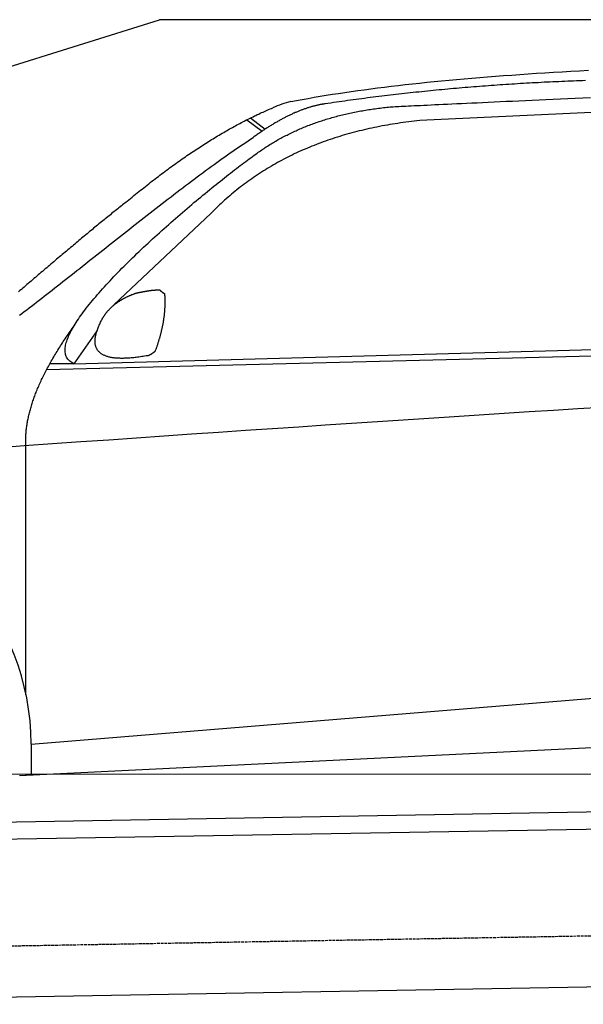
# Model space of a CAD drawing. Extents: x 1067 to 6773, y 5791 to 11816.
# Tile 40 of 56: x 2434 to 3398, y 10132 to 11816. Entities that reach past the tile are written whole.
import ezdxf

# ---------------------------------------------------------------- set-up
doc = ezdxf.new("R2010")
doc.units = 0
doc.linetypes.add('GEN3', pattern=[6.25, 5, -1.25])
doc.layers.get('0').update_dxf_attribs({"linetype": 'CONTINUOUS'})
doc.layers.add('3', color=6, linetype='GEN3')
doc.layers.add('CAR', color=10, linetype='CONTINUOUS')

msp = doc.modelspace()

# ---------------------------------------------------------------- linework, layer by layer
for p, q in [((1072.8, 11315.9), (2672.8, 11815.9)), ((5822.8, 11815.9), (2672.8, 11815.9)), ((1732.8, 10432.1), (4386.1, 10478.4)), ((4381.6, 10448.3), (1732.8, 10402.1)), ((4146.4, 10174.2), (1732.8, 10132))]:
    msp.add_line(p, q)
at = {"layer": '3'}
msp.add_line((1175.3, 10210.3), (6230.5, 10298.5), dxfattribs=at)
at = {"layer": 'CAR'}
for p, q in [((3711.5, 11671), (3118.2, 11643.3)), ((2822.7, 11644.9), (2848.8, 11625.4)), ((2828.5, 11647.8), (2853.9, 11628.8)), ((2761.4, 11485.1), (2594.7, 11328.2)), ((2526.6, 11227.5), (5177.6, 11299.5)), ((2479.9, 11217.4), (5122.3, 11284.5)), ((2566.2, 11284.3), (2526.6, 11227.5)), ((2526.6, 11227.5), (2485.4, 11227.5)), ((2444.5, 10661.5), (2444.3, 11087.1)), ((2453.3, 10577.1), (4319.9, 10728.9)), ((2433.7, 10523.6), (4358.1, 10617)), ((2453.3, 10577.1), (2453.5, 10524.5)), ((2375.5, 10525.5), (4424.8, 10526.6)), ((2444.6, 10524.1), (2444.6, 10525.5))]:
    msp.add_line(p, q, dxfattribs=at)
for points in [[(2897.7, 11676, 0), (2907.5, 11677.8, 0), (2917.4, 11679.6, 0), (2927.4, 11681.4, 0), (2937.5, 11683.2, 0), (2947.8, 11684.9, 0), (2958.2, 11686.6, 0), (2968.8, 11688.3, 0), (2979.5, 11689.9, 0), (2990.3, 11691.5, 0), (3001.2, 11693.1, 0), (3012.3, 11694.7, 0), (3023.5, 11696.2, 0), (3034.9, 11697.7, 0), (3046.3, 11699.2, 0), (3057.9, 11700.7, 0), (3069.7, 11702.1, 0), (3081.6, 11703.5, 0), (3093.6, 11704.9, 0), (3105.7, 11706.2, 0), (3118, 11707.5, 0), (3130.4, 11708.8, 0), (3142.9, 11710.1, 0), (3155.6, 11711.3, 0), (3168.4, 11712.5, 0), (3181.3, 11713.7, 0), (3194.4, 11714.9, 0), (3207.6, 11716, 0), (3221, 11717.2, 0), (3234.4, 11718.2, 0), (3248.1, 11719.3, 0), (3261.8, 11720.3, 0), (3275.7, 11721.3, 0), (3289.7, 11722.3, 0), (3303.9, 11723.3, 0), (3318.2, 11724.2, 0), (3332.6, 11725.2, 0), (3347.2, 11726, 0), (3361.9, 11726.9, 0), (3376.8, 11727.7, 0), (3391.7, 11728.6, 0), (3406.9, 11729.4, 0)], [(3402.1, 11711.7, 0), (3397, 11711.5, 0), (3391.9, 11711.4, 0), (3386.8, 11711.2, 0), (3381.7, 11711, 0), (3376.7, 11710.8, 0), (3371.6, 11710.6, 0), (3366.5, 11710.4, 0), (3361.4, 11710.2, 0), (3356.4, 11709.9, 0), (3351.3, 11709.7, 0), (3346.2, 11709.5, 0), (3341.2, 11709.2, 0), (3336.1, 11709, 0), (3331.1, 11708.8, 0), (3326, 11708.5, 0), (3321, 11708.2, 0), (3315.9, 11708, 0), (3310.9, 11707.7, 0), (3305.9, 11707.4, 0), (3300.8, 11707.1, 0), (3295.8, 11706.8, 0), (3290.8, 11706.5, 0), (3285.8, 11706.2, 0), (3280.7, 11705.9, 0), (3275.7, 11705.6, 0), (3270.7, 11705.3, 0), (3265.7, 11704.9, 0), (3260.7, 11704.6, 0), (3255.7, 11704.3, 0), (3250.7, 11703.9, 0), (3245.7, 11703.6, 0), (3240.7, 11703.2, 0), (3235.7, 11702.8, 0), (3230.7, 11702.5, 0), (3225.7, 11702.1, 0), (3220.7, 11701.7, 0), (3215.7, 11701.3, 0), (3210.8, 11700.9, 0), (3205.8, 11700.5, 0), (3200.8, 11700.1, 0), (3195.8, 11699.7, 0), (3190.9, 11699.3, 0), (3185.9, 11698.8, 0), (3181, 11698.4, 0), (3176, 11698, 0), (3171.1, 11697.5, 0), (3166.1, 11697.1, 0), (3161.2, 11696.6, 0), (3156.2, 11696.2, 0), (3151.3, 11695.7, 0), (3146.3, 11695.2, 0), (3141.4, 11694.7, 0), (3136.5, 11694.3, 0), (3131.6, 11693.8, 0), (3126.6, 11693.3, 0), (3121.7, 11692.8, 0), (3116.8, 11692.2, 0), (3111.9, 11691.7, 0), (3107, 11691.2, 0), (3102.1, 11690.7, 0), (3097.2, 11690.1, 0), (3092.3, 11689.6, 0), (3087.4, 11689, 0), (3082.5, 11688.5, 0), (3077.6, 11687.9, 0), (3072.7, 11687.4, 0), (3067.8, 11686.8, 0), (3062.9, 11686.2, 0), (3058, 11685.6, 0), (3053.2, 11685, 0), (3048.3, 11684.4, 0), (3043.4, 11683.8, 0), (3038.6, 11683.2, 0), (3033.7, 11682.6, 0), (3028.8, 11682, 0), (3024, 11681.4, 0), (3019.1, 11680.7, 0), (3014.3, 11680.1, 0), (3009.4, 11679.5, 0), (3004.6, 11678.8, 0), (2999.7, 11678.2, 0), (2994.9, 11677.5, 0), (2990.1, 11676.8, 0), (2985.2, 11676.1, 0), (2980.4, 11675.5, 0), (2975.6, 11674.8, 0), (2970.8, 11674.1, 0), (2965.9, 11673.4, 0), (2961.1, 11672.7, 0), (2956.3, 11672, 0)], [(2956.3, 11672, 0), (2955.1, 11671.8, 0), (2954, 11671.6, 0), (2952.8, 11671.4, 0), (2951.6, 11671.2, 0), (2950.5, 11671, 0), (2949.3, 11670.8, 0), (2948.1, 11670.6, 0), (2946.9, 11670.4, 0), (2945.7, 11670.1, 0), (2944.6, 11669.9, 0), (2943.4, 11669.6, 0), (2942.2, 11669.3, 0), (2941, 11669.1, 0), (2939.8, 11668.8, 0), (2938.6, 11668.5, 0), (2937.4, 11668.2, 0), (2936.2, 11667.8, 0), (2934.9, 11667.5, 0), (2933.7, 11667.2, 0), (2932.5, 11666.8, 0), (2931.3, 11666.5, 0), (2930.1, 11666.1, 0), (2928.8, 11665.8, 0), (2927.6, 11665.4, 0), (2926.4, 11665, 0), (2925.2, 11664.6, 0), (2923.9, 11664.2, 0), (2922.7, 11663.7, 0), (2921.4, 11663.3, 0), (2920.2, 11662.9, 0), (2918.9, 11662.4, 0), (2917.7, 11662, 0), (2916.4, 11661.5, 0), (2915.2, 11661, 0), (2913.9, 11660.5, 0), (2912.7, 11660.1, 0), (2911.4, 11659.5, 0), (2910.1, 11659, 0), (2908.9, 11658.5, 0), (2907.6, 11658, 0), (2906.3, 11657.4, 0), (2905, 11656.9, 0), (2903.7, 11656.3, 0), (2902.5, 11655.8, 0), (2901.2, 11655.2, 0), (2899.9, 11654.6, 0), (2898.6, 11654, 0), (2897.3, 11653.4, 0), (2896, 11652.8, 0), (2894.7, 11652.2, 0), (2893.4, 11651.5, 0), (2892.1, 11650.9, 0), (2890.8, 11650.2, 0), (2889.4, 11649.6, 0), (2888.1, 11648.9, 0), (2886.8, 11648.2, 0), (2885.5, 11647.5, 0), (2884.2, 11646.8, 0), (2882.8, 11646.1, 0), (2881.5, 11645.4, 0), (2880.2, 11644.7, 0), (2878.8, 11643.9, 0), (2877.5, 11643.2, 0), (2876.2, 11642.4, 0), (2874.8, 11641.7, 0), (2873.5, 11640.9, 0), (2872.1, 11640.1, 0), (2870.8, 11639.3, 0), (2869.4, 11638.5, 0), (2868.1, 11637.7, 0), (2866.7, 11636.9, 0), (2865.3, 11636, 0), (2864, 11635.2, 0), (2862.6, 11634.4, 0), (2861.2, 11633.5, 0), (2859.8, 11632.6, 0), (2858.5, 11631.8, 0), (2857.1, 11630.9, 0), (2855.7, 11630, 0), (2854.3, 11629.1, 0), (2852.9, 11628.2, 0), (2851.5, 11627.2, 0), (2850.1, 11626.3, 0), (2848.7, 11625.4, 0), (2847.3, 11624.4, 0), (2845.9, 11623.4, 0), (2844.5, 11622.5, 0), (2843.1, 11621.5, 0), (2841.7, 11620.5, 0), (2840.3, 11619.5, 0), (2838.8, 11618.5, 0), (2837.4, 11617.5, 0), (2836, 11616.5, 0), (2834.6, 11615.4, 0), (2833.2, 11614.4, 0)], [(3067.6, 11666.7, 0), (3070.2, 11666.9, 0), (3073, 11667, 0), (3076, 11667.2, 0), (3079.3, 11667.4, 0), (3082.8, 11667.6, 0), (3086.5, 11667.8, 0), (3090.4, 11668, 0), (3094.6, 11668.2, 0), (3099.1, 11668.4, 0), (3103.8, 11668.6, 0), (3108.8, 11668.9, 0), (3114, 11669.1, 0), (3119.5, 11669.4, 0), (3125.3, 11669.7, 0), (3131.3, 11670, 0), (3137.7, 11670.3, 0), (3144.3, 11670.6, 0), (3151.2, 11670.9, 0), (3158.3, 11671.3, 0), (3165.8, 11671.6, 0), (3173.5, 11672, 0), (3181.5, 11672.4, 0), (3189.8, 11672.8, 0), (3198.4, 11673.2, 0), (3207.3, 11673.6, 0), (3216.4, 11674, 0), (3225.8, 11674.5, 0), (3235.5, 11674.9, 0), (3245.4, 11675.4, 0), (3255.7, 11675.9, 0), (3266.2, 11676.3, 0), (3276.9, 11676.8, 0), (3287.9, 11677.3, 0), (3299.1, 11677.9, 0), (3310.6, 11678.4, 0), (3322.4, 11678.9, 0), (3334.3, 11679.5, 0), (3346.5, 11680, 0), (3358.9, 11680.6, 0), (3371.6, 11681.2, 0), (3384.4, 11681.7, 0), (3397.4, 11682.3, 0), (3410.6, 11682.9, 0)], [(2617.9, 11505.6, 0), (2620.7, 11508, 0), (2623.6, 11510.3, 0), (2626.4, 11512.6, 0), (2629.2, 11515, 0), (2632, 11517.3, 0), (2634.9, 11519.6, 0), (2637.7, 11521.8, 0), (2640.5, 11524.1, 0), (2643.3, 11526.3, 0), (2646.1, 11528.6, 0), (2648.9, 11530.8, 0), (2651.7, 11533, 0), (2654.5, 11535.2, 0), (2657.2, 11537.4, 0), (2660, 11539.5, 0), (2662.8, 11541.7, 0), (2665.6, 11543.8, 0), (2668.3, 11545.9, 0), (2671.1, 11548, 0), (2673.8, 11550.1, 0), (2676.6, 11552.2, 0), (2679.3, 11554.2, 0), (2682.1, 11556.3, 0), (2684.8, 11558.3, 0), (2687.6, 11560.3, 0), (2690.3, 11562.3, 0), (2693, 11564.3, 0), (2695.7, 11566.3, 0), (2698.4, 11568.2, 0), (2701.1, 11570.2, 0), (2703.8, 11572.1, 0), (2706.5, 11574, 0), (2709.2, 11575.9, 0), (2711.9, 11577.8, 0), (2714.6, 11579.7, 0), (2717.3, 11581.5, 0), (2720, 11583.4, 0), (2722.6, 11585.2, 0), (2725.3, 11587, 0), (2728, 11588.8, 0), (2730.6, 11590.6, 0), (2733.3, 11592.3, 0), (2735.9, 11594.1, 0), (2738.6, 11595.8, 0), (2741.2, 11597.6, 0), (2743.8, 11599.3, 0), (2746.4, 11601, 0), (2749.1, 11602.6, 0), (2751.7, 11604.3, 0), (2754.3, 11606, 0), (2756.9, 11607.6, 0), (2759.5, 11609.2, 0), (2762.1, 11610.8, 0), (2764.7, 11612.4, 0), (2767.3, 11614, 0), (2769.9, 11615.6, 0), (2772.5, 11617.1, 0), (2775.1, 11618.7, 0), (2777.6, 11620.2, 0), (2780.2, 11621.7, 0), (2782.8, 11623.2, 0), (2785.3, 11624.7, 0), (2787.9, 11626.1, 0), (2790.4, 11627.6, 0), (2792.9, 11629, 0), (2795.5, 11630.4, 0), (2798, 11631.8, 0), (2800.6, 11633.2, 0), (2803.1, 11634.6, 0), (2805.6, 11636, 0), (2808.1, 11637.3, 0), (2810.6, 11638.6, 0), (2813.1, 11640, 0), (2815.6, 11641.3, 0), (2818.1, 11642.5, 0), (2820.6, 11643.8, 0), (2823.1, 11645.1, 0), (2825.6, 11646.3, 0), (2828.1, 11647.6, 0), (2830.5, 11648.8, 0), (2833, 11650, 0), (2835.5, 11651.2, 0), (2837.9, 11652.3, 0), (2840.4, 11653.5, 0), (2842.8, 11654.6, 0), (2845.3, 11655.8, 0), (2847.7, 11656.9, 0), (2850.2, 11658, 0), (2852.6, 11659.1, 0), (2855, 11660.1, 0), (2857.4, 11661.2, 0), (2859.8, 11662.2, 0), (2862.2, 11663.3, 0), (2864.7, 11664.3, 0), (2867.1, 11665.3, 0)], [(2840.2, 11587.8, 0), (2842.1, 11589.2, 0), (2844.1, 11590.6, 0), (2846, 11591.9, 0), (2847.9, 11593.2, 0), (2849.9, 11594.6, 0), (2851.9, 11595.9, 0), (2853.8, 11597.2, 0), (2855.8, 11598.5, 0), (2857.8, 11599.8, 0), (2859.8, 11601, 0), (2861.8, 11602.3, 0), (2863.9, 11603.5, 0), (2865.9, 11604.8, 0), (2868, 11606, 0), (2870, 11607.2, 0), (2872.1, 11608.4, 0), (2874.2, 11609.6, 0), (2876.2, 11610.8, 0), (2878.3, 11612, 0), (2880.5, 11613.1, 0), (2882.6, 11614.3, 0), (2884.7, 11615.4, 0), (2886.8, 11616.5, 0), (2889, 11617.6, 0), (2891.2, 11618.7, 0), (2893.3, 11619.8, 0), (2895.5, 11620.9, 0), (2897.7, 11621.9, 0), (2899.9, 11623, 0), (2902.1, 11624, 0), (2904.3, 11625.1, 0), (2906.6, 11626.1, 0), (2908.8, 11627.1, 0), (2911.1, 11628.1, 0), (2913.3, 11629.1, 0), (2915.6, 11630, 0), (2917.9, 11631, 0), (2920.2, 11631.9, 0), (2922.4, 11632.9, 0), (2924.8, 11633.8, 0), (2927.1, 11634.7, 0), (2929.4, 11635.6, 0), (2931.8, 11636.5, 0), (2934.1, 11637.4, 0), (2936.5, 11638.2, 0), (2938.8, 11639.1, 0), (2941.2, 11639.9, 0), (2943.6, 11640.8, 0), (2946, 11641.6, 0), (2948.4, 11642.4, 0), (2950.9, 11643.2, 0), (2953.3, 11644, 0), (2955.8, 11644.7, 0), (2958.2, 11645.5, 0), (2960.7, 11646.2, 0), (2963.1, 11647, 0), (2965.6, 11647.7, 0), (2968.1, 11648.4, 0), (2970.6, 11649.1, 0), (2973.1, 11649.8, 0), (2975.7, 11650.5, 0), (2978.2, 11651.2, 0), (2980.8, 11651.8, 0), (2983.3, 11652.5, 0), (2985.9, 11653.1, 0), (2988.4, 11653.7, 0), (2991, 11654.3, 0), (2993.6, 11654.9, 0), (2996.2, 11655.5, 0), (2998.8, 11656.1, 0), (3001.5, 11656.7, 0), (3004.1, 11657.2, 0), (3006.8, 11657.8, 0), (3009.4, 11658.3, 0), (3012.1, 11658.8, 0), (3014.8, 11659.3, 0), (3017.4, 11659.8, 0), (3020.2, 11660.3, 0), (3022.9, 11660.8, 0), (3025.6, 11661.2, 0), (3028.3, 11661.7, 0), (3031.1, 11662.1, 0), (3033.8, 11662.5, 0), (3036.6, 11663, 0), (3039.3, 11663.4, 0), (3042.1, 11663.7, 0), (3044.9, 11664.1, 0), (3047.7, 11664.5, 0), (3050.5, 11664.8, 0), (3053.3, 11665.2, 0), (3056.2, 11665.5, 0), (3059, 11665.8, 0), (3061.8, 11666.2, 0), (3064.7, 11666.5, 0), (3067.6, 11666.7, 0)], [(3118.2, 11643.3, 0), (3113.4, 11642.8, 0), (3108.8, 11642.3, 0), (3104.1, 11641.7, 0), (3099.4, 11641.1, 0), (3094.8, 11640.5, 0), (3090.2, 11639.9, 0), (3085.6, 11639.3, 0), (3081, 11638.6, 0), (3076.4, 11637.9, 0), (3071.9, 11637.2, 0), (3067.4, 11636.4, 0), (3062.9, 11635.7, 0), (3058.4, 11634.9, 0), (3054, 11634.1, 0), (3049.6, 11633.2, 0), (3045.1, 11632.3, 0), (3040.8, 11631.4, 0), (3036.4, 11630.5, 0), (3032, 11629.6, 0), (3027.7, 11628.6, 0), (3023.4, 11627.6, 0), (3019.1, 11626.6, 0), (3014.8, 11625.6, 0), (3010.6, 11624.5, 0), (3006.4, 11623.4, 0), (3002.2, 11622.3, 0), (2998, 11621.1, 0), (2993.8, 11620, 0), (2989.7, 11618.8, 0), (2985.5, 11617.6, 0), (2981.4, 11616.3, 0), (2977.4, 11615.1, 0), (2973.3, 11613.8, 0), (2969.2, 11612.4, 0), (2965.2, 11611.1, 0), (2961.2, 11609.7, 0), (2957.2, 11608.3, 0), (2953.3, 11606.9, 0), (2949.3, 11605.5, 0), (2945.4, 11604, 0), (2941.5, 11602.5, 0), (2937.7, 11601, 0), (2933.8, 11599.5, 0), (2930, 11597.9, 0), (2926.1, 11596.3, 0), (2922.3, 11594.7, 0), (2918.6, 11593.1, 0), (2914.8, 11591.4, 0), (2911.1, 11589.7, 0), (2907.4, 11588, 0), (2903.7, 11586.3, 0), (2900, 11584.5, 0), (2896.3, 11582.7, 0), (2892.7, 11580.9, 0), (2889.1, 11579, 0), (2885.5, 11577.2, 0), (2881.9, 11575.3, 0), (2878.4, 11573.4, 0), (2874.8, 11571.4, 0), (2871.3, 11569.5, 0), (2867.9, 11567.5, 0), (2864.4, 11565.5, 0), (2860.9, 11563.4, 0), (2857.5, 11561.4, 0), (2854.1, 11559.3, 0), (2850.7, 11557.2, 0), (2847.3, 11555, 0), (2844, 11552.9, 0), (2840.7, 11550.7, 0), (2837.4, 11548.5, 0), (2834.1, 11546.2, 0), (2830.8, 11544, 0), (2827.6, 11541.7, 0), (2824.4, 11539.4, 0), (2821.2, 11537, 0), (2818, 11534.7, 0), (2814.8, 11532.3, 0), (2811.7, 11529.9, 0), (2808.6, 11527.5, 0), (2805.4, 11525, 0), (2802.4, 11522.5, 0), (2799.3, 11520, 0), (2796.3, 11517.5, 0), (2793.3, 11514.9, 0), (2790.3, 11512.3, 0), (2787.3, 11509.7, 0), (2784.3, 11507.1, 0), (2781.4, 11504.4, 0), (2778.5, 11501.7, 0), (2775.6, 11499, 0), (2772.7, 11496.3, 0), (2769.8, 11493.5, 0), (2767, 11490.7, 0), (2764.2, 11487.9, 0), (2761.4, 11485.1, 0)], [(2433.7, 11310.6, 0), (2437.7, 11313.6, 0), (2441.7, 11316.7, 0), (2445.8, 11319.8, 0), (2450, 11323, 0), (2454.2, 11326.2, 0), (2458.4, 11329.5, 0), (2462.7, 11332.8, 0), (2467, 11336.1, 0), (2471.4, 11339.5, 0), (2475.8, 11343, 0), (2480.3, 11346.4, 0), (2484.8, 11349.9, 0), (2489.3, 11353.5, 0), (2493.8, 11357.1, 0), (2498.4, 11360.7, 0), (2503.1, 11364.3, 0), (2507.8, 11368, 0), (2512.4, 11371.7, 0), (2517.2, 11375.4, 0), (2521.9, 11379.2, 0), (2526.7, 11382.9, 0), (2531.5, 11386.7, 0), (2536.4, 11390.6, 0), (2541.2, 11394.4, 0), (2546.1, 11398.3, 0), (2551, 11402.2, 0), (2555.9, 11406.1, 0), (2560.9, 11410, 0), (2565.9, 11413.9, 0), (2570.8, 11417.9, 0), (2575.8, 11421.8, 0), (2580.9, 11425.8, 0), (2585.9, 11429.8, 0), (2590.9, 11433.8, 0), (2596, 11437.8, 0), (2601.1, 11441.8, 0), (2606.1, 11445.8, 0), (2611.2, 11449.8, 0), (2616.3, 11453.8, 0), (2621.4, 11457.8, 0), (2626.5, 11461.8, 0), (2631.6, 11465.8, 0), (2636.7, 11469.8, 0), (2641.8, 11473.8, 0), (2646.9, 11477.8, 0), (2652, 11481.8, 0), (2657.1, 11485.7, 0), (2662.2, 11489.7, 0), (2667.3, 11493.6, 0), (2672.4, 11497.6, 0), (2677.5, 11501.5, 0), (2682.5, 11505.4, 0), (2687.6, 11509.3, 0), (2692.7, 11513.2, 0), (2697.7, 11517, 0), (2702.7, 11520.9, 0), (2707.7, 11524.7, 0), (2712.7, 11528.5, 0), (2717.7, 11532.2, 0), (2722.6, 11536, 0), (2727.6, 11539.7, 0), (2732.5, 11543.3, 0), (2737.4, 11547, 0), (2742.3, 11550.6, 0), (2747.1, 11554.2, 0), (2751.9, 11557.8, 0), (2756.8, 11561.3, 0), (2761.5, 11564.8, 0), (2766.3, 11568.2, 0), (2771, 11571.6, 0), (2775.7, 11575, 0), (2780.3, 11578.3, 0), (2784.9, 11581.6, 0), (2789.5, 11584.8, 0), (2794.1, 11588, 0), (2798.6, 11591.1, 0), (2803, 11594.2, 0), (2807.4, 11597.2, 0), (2811.8, 11600.2, 0), (2816.2, 11603.2, 0), (2820.5, 11606.1, 0), (2824.8, 11608.9, 0), (2829, 11611.7, 0), (2833.2, 11614.4, 0)], [(2526.6, 11227.5, 0), (2524.7, 11228.5, 0), (2522.9, 11229.5, 0), (2521.3, 11230.6, 0), (2519.8, 11231.7, 0), (2518.4, 11232.9, 0), (2517.1, 11234.2, 0), (2516, 11235.6, 0), (2515, 11237.1, 0), (2514.1, 11238.6, 0), (2513.4, 11240.1, 0), (2512.8, 11241.8, 0), (2512.3, 11243.5, 0), (2511.9, 11245.2, 0), (2511.6, 11247.1, 0), (2511.5, 11249, 0), (2511.4, 11250.9, 0), (2511.5, 11252.9, 0), (2511.7, 11255, 0), (2512, 11257.1, 0), (2512.4, 11259.3, 0), (2512.9, 11261.5, 0), (2513.5, 11263.8, 0), (2514.2, 11266.2, 0), (2515.1, 11268.6, 0), (2516, 11271, 0), (2517, 11273.5, 0), (2518.1, 11276.1, 0), (2519.3, 11278.7, 0), (2520.6, 11281.3, 0), (2522, 11284, 0), (2523.5, 11286.7, 0), (2525.1, 11289.5, 0), (2526.7, 11292.3, 0), (2528.5, 11295.1, 0), (2530.3, 11298, 0), (2532.2, 11301, 0), (2534.2, 11303.9, 0), (2536.3, 11306.9, 0), (2538.4, 11310, 0), (2540.6, 11313, 0), (2542.9, 11316.2, 0), (2545.3, 11319.3, 0), (2547.7, 11322.5, 0), (2550.2, 11325.7, 0), (2552.8, 11328.9, 0), (2555.4, 11332.2, 0), (2558.2, 11335.4, 0), (2560.9, 11338.7, 0), (2563.8, 11342.1, 0), (2566.6, 11345.4, 0), (2569.6, 11348.8, 0), (2572.6, 11352.2, 0), (2575.6, 11355.6, 0), (2578.7, 11359.1, 0), (2581.9, 11362.5, 0), (2585.1, 11366, 0), (2588.4, 11369.5, 0), (2591.7, 11373, 0), (2595, 11376.5, 0), (2598.4, 11380, 0), (2601.8, 11383.6, 0), (2605.3, 11387.1, 0), (2608.8, 11390.7, 0), (2612.4, 11394.3, 0), (2616, 11397.8, 0), (2619.6, 11401.4, 0), (2623.2, 11405, 0), (2626.9, 11408.6, 0), (2630.6, 11412.2, 0), (2634.4, 11415.8, 0), (2638.1, 11419.4, 0), (2641.9, 11423, 0), (2645.7, 11426.6, 0), (2649.6, 11430.2, 0), (2653.4, 11433.7, 0), (2657.3, 11437.3, 0), (2661.2, 11440.9, 0), (2665.1, 11444.5, 0), (2669, 11448, 0), (2672.9, 11451.6, 0), (2676.8, 11455.1, 0), (2680.8, 11458.6, 0), (2684.7, 11462.2, 0), (2688.7, 11465.7, 0), (2692.6, 11469.1, 0), (2696.6, 11472.6, 0), (2700.5, 11476.1, 0), (2704.5, 11479.5, 0), (2708.4, 11482.9, 0), (2712.4, 11486.3, 0), (2716.3, 11489.7, 0), (2720.2, 11493.1, 0), (2724.2, 11496.4, 0), (2728.1, 11499.7, 0), (2732, 11503, 0), (2735.9, 11506.2, 0), (2739.7, 11509.4, 0), (2743.6, 11512.6, 0), (2747.4, 11515.8, 0), (2751.2, 11518.9, 0), (2755, 11522, 0), (2758.8, 11525.1, 0), (2762.5, 11528.1, 0), (2766.2, 11531.1, 0), (2769.9, 11534.1, 0), (2773.5, 11537, 0), (2777.1, 11539.9, 0), (2780.7, 11542.8, 0), (2784.3, 11545.6, 0), (2787.8, 11548.3, 0), (2791.2, 11551, 0), (2794.7, 11553.7, 0), (2798.1, 11556.4, 0), (2801.4, 11558.9, 0), (2804.7, 11561.5, 0), (2808, 11564, 0), (2811.2, 11566.4, 0), (2814.3, 11568.8, 0), (2817.4, 11571.1, 0), (2820.5, 11573.4, 0), (2823.5, 11575.6, 0), (2826.4, 11577.8, 0), (2829.3, 11579.9, 0), (2832.1, 11582, 0), (2834.9, 11584, 0), (2837.6, 11585.9, 0), (2840.2, 11587.8, 0)], [(2617.9, 11505.6, 0), (2615.9, 11504, 0), (2613.8, 11502.4, 0), (2611.8, 11500.8, 0), (2609.8, 11499.2, 0), (2607.8, 11497.6, 0), (2605.7, 11495.9, 0), (2603.6, 11494.3, 0), (2601.6, 11492.6, 0), (2599.5, 11491, 0), (2597.4, 11489.3, 0), (2595.3, 11487.6, 0), (2593.2, 11485.9, 0), (2591.1, 11484.2, 0), (2588.9, 11482.4, 0), (2586.8, 11480.7, 0), (2584.6, 11479, 0), (2582.5, 11477.2, 0), (2580.3, 11475.4, 0), (2578.1, 11473.7, 0), (2575.9, 11471.9, 0), (2573.7, 11470.1, 0), (2571.5, 11468.3, 0), (2569.3, 11466.5, 0), (2567.1, 11464.6, 0), (2564.8, 11462.8, 0), (2562.6, 11461, 0), (2560.3, 11459.1, 0), (2558.1, 11457.2, 0), (2555.8, 11455.4, 0), (2553.5, 11453.5, 0), (2551.2, 11451.6, 0), (2549, 11449.7, 0), (2546.7, 11447.8, 0), (2544.3, 11445.9, 0), (2542, 11444, 0), (2539.7, 11442, 0), (2537.4, 11440.1, 0), (2535.1, 11438.1, 0), (2532.7, 11436.2, 0), (2530.4, 11434.2, 0), (2528, 11432.2, 0), (2525.6, 11430.3, 0), (2523.3, 11428.3, 0), (2520.9, 11426.3, 0), (2518.5, 11424.3, 0), (2516.1, 11422.3, 0), (2513.8, 11420.3, 0), (2511.4, 11418.3, 0), (2509, 11416.3, 0), (2506.6, 11414.2, 0), (2504.2, 11412.2, 0), (2501.7, 11410.2, 0), (2499.3, 11408.1, 0), (2496.9, 11406.1, 0), (2494.5, 11404.1, 0), (2492.1, 11402, 0), (2489.7, 11400, 0), (2487.2, 11397.9, 0), (2484.8, 11395.8, 0), (2482.4, 11393.8, 0), (2480, 11391.7, 0), (2477.5, 11389.7, 0), (2475.1, 11387.6, 0), (2472.7, 11385.5, 0), (2470.2, 11383.5, 0), (2467.8, 11381.4, 0), (2465.4, 11379.3, 0), (2463, 11377.3, 0), (2460.6, 11375.2, 0), (2458.1, 11373.1, 0), (2455.7, 11371.1, 0), (2453.3, 11369, 0), (2450.9, 11366.9, 0), (2448.5, 11364.9, 0), (2446.1, 11362.8, 0), (2443.7, 11360.8, 0), (2441.3, 11358.7, 0), (2438.9, 11356.7, 0), (2436.6, 11354.6, 0), (2434.2, 11352.6, 0), (2431.8, 11350.5, 0)], [(2632, 11348, 0), (2632.6, 11348.2, 0), (2633.2, 11348.3, 0), (2633.8, 11348.4, 0), (2634.4, 11348.6, 0), (2635, 11348.7, 0), (2635.6, 11348.8, 0), (2636.2, 11349, 0), (2636.7, 11349.1, 0), (2637.3, 11349.2, 0), (2637.9, 11349.3, 0), (2638.4, 11349.5, 0), (2639, 11349.6, 0), (2639.6, 11349.7, 0), (2640.1, 11349.8, 0), (2640.7, 11349.9, 0), (2641.2, 11350, 0), (2641.8, 11350.1, 0), (2642.3, 11350.2, 0), (2642.8, 11350.4, 0), (2643.4, 11350.5, 0), (2643.9, 11350.6, 0), (2644.4, 11350.7, 0), (2644.9, 11350.8, 0), (2645.5, 11350.9, 0), (2646, 11351, 0), (2646.5, 11351.1, 0), (2647, 11351.2, 0), (2647.5, 11351.2, 0), (2648, 11351.3, 0), (2648.5, 11351.4, 0), (2649, 11351.5, 0), (2649.5, 11351.6, 0), (2650, 11351.7, 0), (2650.5, 11351.8, 0), (2651, 11351.8, 0), (2651.4, 11351.9, 0), (2651.9, 11352, 0), (2652.4, 11352.1, 0), (2652.8, 11352.1, 0), (2653.3, 11352.2, 0), (2653.8, 11352.3, 0), (2654.2, 11352.4, 0), (2654.7, 11352.4, 0), (2655.1, 11352.5, 0), (2655.6, 11352.6, 0), (2656, 11352.6, 0), (2656.5, 11352.7, 0), (2656.9, 11352.7, 0), (2657.3, 11352.8, 0), (2657.8, 11352.9, 0), (2658.2, 11352.9, 0), (2658.6, 11353, 0), (2659, 11353, 0), (2659.4, 11353.1, 0), (2659.9, 11353.1, 0), (2660.3, 11353.2, 0), (2660.7, 11353.2, 0), (2661.1, 11353.2, 0), (2661.5, 11353.3, 0), (2661.9, 11353.3, 0), (2662.3, 11353.4, 0), (2662.7, 11353.4, 0), (2663, 11353.4, 0), (2663.4, 11353.5, 0), (2663.8, 11353.5, 0), (2664.2, 11353.5, 0), (2664.5, 11353.6, 0), (2664.9, 11353.6, 0), (2665.3, 11353.6, 0), (2665.6, 11353.6, 0), (2666, 11353.7, 0), (2666.3, 11353.7, 0), (2666.7, 11353.7, 0), (2667, 11353.7, 0), (2667.4, 11353.7, 0), (2667.7, 11353.7, 0), (2668.1, 11353.7, 0), (2668.4, 11353.8, 0), (2668.7, 11353.8, 0), (2669, 11353.8, 0), (2669.4, 11353.8, 0), (2669.7, 11353.8, 0), (2670, 11353.8, 0), (2670.3, 11353.8, 0), (2670.6, 11353.8, 0), (2670.9, 11353.8, 0), (2671.2, 11353.8, 0), (2671.5, 11353.8, 0), (2671.8, 11353.8, 0), (2672.1, 11353.8, 0), (2672.4, 11353.7, 0), (2672.7, 11353.7, 0), (2673, 11353.7, 0), (2673.2, 11353.7, 0), (2673.5, 11353.7, 0)], [(2673.5, 11353.7, 0), (2673.6, 11353.6, 0), (2673.8, 11353.4, 0), (2673.9, 11353.3, 0), (2674, 11353.2, 0), (2674.2, 11353.1, 0), (2674.3, 11353, 0), (2674.4, 11352.8, 0), (2674.5, 11352.7, 0), (2674.7, 11352.6, 0), (2674.8, 11352.5, 0), (2674.9, 11352.4, 0), (2675, 11352.3, 0), (2675.1, 11352.2, 0), (2675.3, 11352.1, 0), (2675.4, 11352, 0), (2675.5, 11351.9, 0), (2675.6, 11351.8, 0), (2675.7, 11351.7, 0), (2675.8, 11351.6, 0), (2676, 11351.5, 0), (2676.1, 11351.4, 0), (2676.2, 11351.3, 0), (2676.3, 11351.2, 0), (2676.4, 11351.1, 0), (2676.5, 11351, 0), (2676.6, 11350.9, 0), (2676.7, 11350.8, 0), (2676.8, 11350.7, 0), (2676.9, 11350.6, 0), (2677.1, 11350.5, 0), (2677.2, 11350.4, 0), (2677.3, 11350.4, 0), (2677.4, 11350.3, 0), (2677.5, 11350.2, 0), (2677.6, 11350.1, 0), (2677.7, 11350, 0), (2677.8, 11350, 0), (2677.9, 11349.9, 0), (2678, 11349.8, 0), (2678.1, 11349.7, 0), (2678.2, 11349.7, 0), (2678.3, 11349.6, 0), (2678.4, 11349.5, 0), (2678.4, 11349.5, 0), (2678.5, 11349.4, 0), (2678.6, 11349.3, 0), (2678.7, 11349.3, 0), (2678.8, 11349.2, 0), (2678.9, 11349.1, 0), (2679, 11349.1, 0), (2679.1, 11349, 0), (2679.2, 11349, 0), (2679.3, 11348.9, 0), (2679.3, 11348.9, 0), (2679.4, 11348.8, 0), (2679.5, 11348.8, 0), (2679.6, 11348.7, 0), (2679.7, 11348.7, 0), (2679.8, 11348.6, 0), (2679.8, 11348.6, 0), (2679.9, 11348.5, 0), (2680, 11348.5, 0), (2680.1, 11348.4, 0), (2680.2, 11348.4, 0), (2680.2, 11348.3, 0), (2680.3, 11348.3, 0), (2680.4, 11348.3, 0), (2680.5, 11348.2, 0), (2680.5, 11348.2, 0), (2680.6, 11348.2, 0), (2680.7, 11348.1, 0), (2680.8, 11348.1, 0), (2680.8, 11348.1, 0), (2680.9, 11348, 0), (2681, 11348, 0), (2681, 11348, 0), (2681.1, 11348, 0), (2681.2, 11347.9, 0), (2681.2, 11347.9, 0), (2681.3, 11347.9, 0), (2681.4, 11347.9, 0), (2681.4, 11347.8, 0), (2681.5, 11347.8, 0), (2681.5, 11347.8, 0), (2681.6, 11347.8, 0), (2681.7, 11347.8, 0), (2681.7, 11347.8, 0), (2681.8, 11347.8, 0), (2681.8, 11347.8, 0), (2681.9, 11347.7, 0), (2681.9, 11347.7, 0), (2682, 11347.7, 0), (2682.1, 11347.7, 0), (2682.1, 11347.7, 0), (2682.2, 11347.7, 0)], [(2574, 11302.1, 0), (2574.3, 11302.8, 0), (2574.7, 11303.4, 0), (2575, 11304.1, 0), (2575.4, 11304.7, 0), (2575.7, 11305.3, 0), (2576.1, 11306, 0), (2576.5, 11306.6, 0), (2576.8, 11307.2, 0), (2577.2, 11307.8, 0), (2577.6, 11308.4, 0), (2578, 11309, 0), (2578.4, 11309.7, 0), (2578.8, 11310.3, 0), (2579.2, 11310.9, 0), (2579.6, 11311.5, 0), (2580.1, 11312, 0), (2580.5, 11312.6, 0), (2580.9, 11313.2, 0), (2581.3, 11313.8, 0), (2581.8, 11314.4, 0), (2582.2, 11315, 0), (2582.7, 11315.5, 0), (2583.2, 11316.1, 0), (2583.6, 11316.7, 0), (2584.1, 11317.2, 0), (2584.6, 11317.8, 0), (2585.1, 11318.3, 0), (2585.6, 11318.9, 0), (2586.1, 11319.4, 0), (2586.6, 11320, 0), (2587.1, 11320.5, 0), (2587.6, 11321.1, 0), (2588.1, 11321.6, 0), (2588.7, 11322.1, 0), (2589.2, 11322.7, 0), (2589.7, 11323.2, 0), (2590.3, 11323.7, 0), (2590.8, 11324.2, 0), (2591.4, 11324.7, 0), (2591.9, 11325.3, 0), (2592.5, 11325.8, 0), (2593.1, 11326.3, 0), (2593.7, 11326.8, 0), (2594.3, 11327.3, 0), (2594.9, 11327.8, 0), (2595.5, 11328.2, 0), (2596.1, 11328.7, 0), (2596.7, 11329.2, 0), (2597.3, 11329.7, 0), (2597.9, 11330.2, 0), (2598.5, 11330.6, 0), (2599.2, 11331.1, 0), (2599.8, 11331.6, 0), (2600.5, 11332, 0), (2601.1, 11332.5, 0), (2601.8, 11333, 0), (2602.4, 11333.4, 0), (2603.1, 11333.9, 0), (2603.8, 11334.3, 0), (2604.5, 11334.7, 0), (2605.2, 11335.2, 0), (2605.8, 11335.6, 0), (2606.5, 11336, 0), (2607.2, 11336.5, 0), (2608, 11336.9, 0), (2608.7, 11337.3, 0), (2609.4, 11337.7, 0), (2610.1, 11338.2, 0), (2610.9, 11338.6, 0), (2611.6, 11339, 0), (2612.3, 11339.4, 0), (2613.1, 11339.8, 0), (2613.9, 11340.2, 0), (2614.6, 11340.6, 0), (2615.4, 11341, 0), (2616.2, 11341.3, 0), (2617, 11341.7, 0), (2617.7, 11342.1, 0), (2618.5, 11342.5, 0), (2619.3, 11342.9, 0), (2620.1, 11343.2, 0), (2620.9, 11343.6, 0), (2621.8, 11344, 0), (2622.6, 11344.3, 0), (2623.4, 11344.7, 0), (2624.3, 11345, 0), (2625.1, 11345.4, 0), (2625.9, 11345.7, 0), (2626.8, 11346.1, 0), (2627.7, 11346.4, 0), (2628.5, 11346.7, 0), (2629.4, 11347.1, 0), (2630.3, 11347.4, 0), (2631.2, 11347.7, 0), (2632, 11348, 0)], [(2666, 11249.4, 0), (2666.4, 11250.5, 0), (2666.8, 11251.6, 0), (2667.2, 11252.7, 0), (2667.6, 11253.9, 0), (2668, 11255, 0), (2668.4, 11256.1, 0), (2668.8, 11257.2, 0), (2669.2, 11258.3, 0), (2669.5, 11259.4, 0), (2669.9, 11260.5, 0), (2670.3, 11261.7, 0), (2670.6, 11262.8, 0), (2671, 11263.9, 0), (2671.3, 11265, 0), (2671.7, 11266.1, 0), (2672, 11267.2, 0), (2672.3, 11268.3, 0), (2672.7, 11269.3, 0), (2673, 11270.4, 0), (2673.3, 11271.5, 0), (2673.6, 11272.6, 0), (2673.9, 11273.7, 0), (2674.2, 11274.8, 0), (2674.5, 11275.9, 0), (2674.8, 11276.9, 0), (2675.1, 11278, 0), (2675.4, 11279.1, 0), (2675.7, 11280.2, 0), (2675.9, 11281.2, 0), (2676.2, 11282.3, 0), (2676.5, 11283.4, 0), (2676.7, 11284.5, 0), (2677, 11285.5, 0), (2677.2, 11286.6, 0), (2677.5, 11287.6, 0), (2677.7, 11288.7, 0), (2677.9, 11289.8, 0), (2678.2, 11290.8, 0), (2678.4, 11291.9, 0), (2678.6, 11292.9, 0), (2678.8, 11294, 0), (2679, 11295, 0), (2679.2, 11296.1, 0), (2679.4, 11297.1, 0), (2679.6, 11298.1, 0), (2679.7, 11299.2, 0), (2679.9, 11300.2, 0), (2680.1, 11301.3, 0), (2680.3, 11302.3, 0), (2680.4, 11303.3, 0), (2680.6, 11304.3, 0), (2680.7, 11305.4, 0), (2680.9, 11306.4, 0), (2681, 11307.4, 0), (2681.1, 11308.4, 0), (2681.3, 11309.5, 0), (2681.4, 11310.5, 0), (2681.5, 11311.5, 0), (2681.6, 11312.5, 0), (2681.7, 11313.5, 0), (2681.8, 11314.5, 0), (2681.9, 11315.5, 0), (2682, 11316.5, 0), (2682.1, 11317.6, 0), (2682.2, 11318.6, 0), (2682.3, 11319.6, 0), (2682.3, 11320.6, 0), (2682.4, 11321.5, 0), (2682.4, 11322.5, 0), (2682.5, 11323.5, 0), (2682.6, 11324.5, 0), (2682.6, 11325.5, 0), (2682.6, 11326.5, 0), (2682.7, 11327.5, 0), (2682.7, 11328.5, 0), (2682.7, 11329.5, 0), (2682.7, 11330.4, 0), (2682.8, 11331.4, 0), (2682.8, 11332.4, 0), (2682.8, 11333.4, 0), (2682.8, 11334.3, 0), (2682.8, 11335.3, 0), (2682.7, 11336.3, 0), (2682.7, 11337.2, 0), (2682.7, 11338.2, 0), (2682.7, 11339.2, 0), (2682.6, 11340.1, 0), (2682.6, 11341.1, 0), (2682.5, 11342, 0), (2682.5, 11343, 0), (2682.4, 11343.9, 0), (2682.4, 11344.9, 0), (2682.3, 11345.8, 0), (2682.2, 11346.8, 0), (2682.2, 11347.7, 0)], [(2652.7, 11241.3, 0), (2650.1, 11240.9, 0), (2647.6, 11240.5, 0), (2645.1, 11240.1, 0), (2642.7, 11239.7, 0), (2640.3, 11239.3, 0), (2637.9, 11239, 0), (2635.6, 11238.7, 0), (2633.3, 11238.4, 0), (2631.1, 11238.1, 0), (2628.9, 11237.9, 0), (2626.7, 11237.6, 0), (2624.5, 11237.5, 0), (2622.4, 11237.3, 0), (2620.4, 11237.1, 0), (2618.3, 11237, 0), (2616.3, 11236.9, 0), (2614.4, 11236.8, 0), (2612.4, 11236.8, 0), (2610.6, 11236.7, 0), (2608.7, 11236.7, 0), (2606.9, 11236.7, 0), (2605.1, 11236.8, 0), (2603.4, 11236.8, 0), (2601.7, 11236.9, 0), (2600, 11237, 0), (2598.4, 11237.1, 0), (2596.8, 11237.3, 0), (2595.2, 11237.5, 0), (2593.7, 11237.7, 0), (2592.2, 11237.9, 0), (2590.8, 11238.1, 0), (2589.4, 11238.4, 0), (2588, 11238.7, 0), (2586.7, 11239, 0), (2585.3, 11239.4, 0), (2584.1, 11239.7, 0), (2582.8, 11240.1, 0), (2581.7, 11240.5, 0), (2580.5, 11240.9, 0), (2579.4, 11241.4, 0), (2578.3, 11241.9, 0), (2577.3, 11242.4, 0), (2576.2, 11242.9, 0), (2575.3, 11243.4, 0), (2574.3, 11244, 0), (2573.4, 11244.6, 0), (2572.6, 11245.2, 0), (2571.7, 11245.9, 0), (2570.9, 11246.5, 0), (2570.2, 11247.2, 0), (2569.5, 11247.9, 0), (2568.8, 11248.7, 0), (2568.2, 11249.4, 0), (2567.5, 11250.2, 0), (2567, 11251, 0), (2566.4, 11251.8, 0), (2565.9, 11252.7, 0), (2565.5, 11253.5, 0), (2565, 11254.4, 0), (2564.7, 11255.4, 0), (2564.3, 11256.3, 0), (2564, 11257.3, 0), (2563.7, 11258.3, 0), (2563.5, 11259.3, 0), (2563.2, 11260.3, 0), (2563.1, 11261.4, 0), (2562.9, 11262.4, 0), (2562.8, 11263.5, 0), (2562.8, 11264.7, 0), (2562.8, 11265.8, 0), (2562.8, 11267, 0), (2562.8, 11268.2, 0), (2562.9, 11269.4, 0), (2563, 11270.7, 0), (2563.2, 11271.9, 0), (2563.4, 11273.2, 0), (2563.6, 11274.5, 0), (2563.9, 11275.9, 0), (2564.2, 11277.2, 0), (2564.5, 11278.6, 0), (2564.9, 11280, 0), (2565.3, 11281.4, 0), (2565.8, 11282.9, 0), (2566.2, 11284.4, 0), (2566.8, 11285.9, 0), (2567.3, 11287.4, 0), (2567.9, 11288.9, 0), (2568.6, 11290.5, 0), (2569.2, 11292.1, 0), (2569.9, 11293.7, 0), (2570.7, 11295.4, 0), (2571.4, 11297, 0), (2572.3, 11298.7, 0), (2573.1, 11300.4, 0), (2574, 11302.1, 0)], [(2444.3, 11087.1, 0), (2444.2, 11088.9, 0), (2444.2, 11090.6, 0), (2444.1, 11092.4, 0), (2444.1, 11094.2, 0), (2444.1, 11096, 0), (2444.1, 11097.8, 0), (2444.1, 11099.6, 0), (2444.2, 11101.4, 0), (2444.3, 11103.2, 0), (2444.3, 11105.1, 0), (2444.5, 11106.9, 0), (2444.6, 11108.8, 0), (2444.8, 11110.6, 0), (2444.9, 11112.5, 0), (2445.1, 11114.4, 0), (2445.3, 11116.2, 0), (2445.6, 11118.1, 0), (2445.8, 11120, 0), (2446.1, 11121.9, 0), (2446.4, 11123.8, 0), (2446.7, 11125.8, 0), (2447, 11127.7, 0), (2447.4, 11129.6, 0), (2447.8, 11131.6, 0), (2448.2, 11133.5, 0), (2448.6, 11135.5, 0), (2449, 11137.5, 0), (2449.5, 11139.4, 0), (2449.9, 11141.4, 0), (2450.4, 11143.4, 0), (2450.9, 11145.4, 0), (2451.5, 11147.4, 0), (2452, 11149.5, 0), (2452.6, 11151.5, 0), (2453.2, 11153.5, 0), (2453.8, 11155.6, 0), (2454.4, 11157.6, 0), (2455.1, 11159.7, 0), (2455.8, 11161.7, 0), (2456.5, 11163.8, 0), (2457.2, 11165.9, 0), (2457.9, 11168, 0), (2458.7, 11170.1, 0), (2459.4, 11172.2, 0), (2460.2, 11174.3, 0), (2461.1, 11176.4, 0), (2461.9, 11178.5, 0), (2462.8, 11180.7, 0), (2463.6, 11182.8, 0), (2464.5, 11185, 0), (2465.4, 11187.1, 0), (2466.4, 11189.3, 0), (2467.3, 11191.5, 0), (2468.3, 11193.7, 0), (2469.3, 11195.9, 0), (2470.3, 11198.1, 0), (2471.3, 11200.3, 0), (2472.4, 11202.5, 0), (2473.5, 11204.7, 0), (2474.6, 11207, 0), (2475.7, 11209.2, 0), (2476.8, 11211.5, 0), (2478, 11213.7, 0), (2479.2, 11216, 0), (2480.3, 11218.3, 0), (2481.6, 11220.5, 0), (2482.8, 11222.8, 0), (2484.1, 11225.1, 0), (2485.3, 11227.4, 0), (2486.6, 11229.7, 0), (2487.9, 11232.1, 0), (2489.3, 11234.4, 0), (2490.6, 11236.7, 0), (2492, 11239.1, 0), (2493.4, 11241.4, 0), (2494.8, 11243.8, 0), (2496.2, 11246.2, 0), (2497.7, 11248.5, 0), (2499.2, 11250.9, 0), (2500.7, 11253.3, 0), (2502.2, 11255.7, 0), (2503.7, 11258.1, 0), (2505.3, 11260.6, 0), (2506.8, 11263, 0), (2508.4, 11265.4, 0), (2510.1, 11267.9, 0), (2511.7, 11270.3, 0), (2513.3, 11272.8, 0), (2515, 11275.2, 0), (2516.7, 11277.7, 0), (2518.4, 11280.2, 0), (2520.2, 11282.7, 0), (2521.9, 11285.2, 0), (2523.7, 11287.7, 0), (2525.5, 11290.2, 0)], [(2652.7, 11241.3, 0), (2652.8, 11241.4, 0), (2652.9, 11241.4, 0), (2653, 11241.5, 0), (2653.2, 11241.5, 0), (2653.3, 11241.5, 0), (2653.4, 11241.6, 0), (2653.5, 11241.6, 0), (2653.7, 11241.7, 0), (2653.8, 11241.7, 0), (2653.9, 11241.8, 0), (2654.1, 11241.8, 0), (2654.2, 11241.9, 0), (2654.3, 11241.9, 0), (2654.4, 11242, 0), (2654.6, 11242, 0), (2654.7, 11242.1, 0), (2654.8, 11242.1, 0), (2655, 11242.2, 0), (2655.1, 11242.3, 0), (2655.2, 11242.3, 0), (2655.4, 11242.4, 0), (2655.5, 11242.4, 0), (2655.6, 11242.5, 0), (2655.8, 11242.6, 0), (2655.9, 11242.6, 0), (2656, 11242.7, 0), (2656.2, 11242.8, 0), (2656.3, 11242.8, 0), (2656.4, 11242.9, 0), (2656.6, 11243, 0), (2656.7, 11243, 0), (2656.8, 11243.1, 0), (2657, 11243.2, 0), (2657.1, 11243.2, 0), (2657.2, 11243.3, 0), (2657.4, 11243.4, 0), (2657.5, 11243.5, 0), (2657.7, 11243.5, 0), (2657.8, 11243.6, 0), (2657.9, 11243.7, 0), (2658.1, 11243.8, 0), (2658.2, 11243.8, 0), (2658.3, 11243.9, 0), (2658.5, 11244, 0), (2658.6, 11244.1, 0), (2658.8, 11244.2, 0), (2658.9, 11244.2, 0), (2659, 11244.3, 0), (2659.2, 11244.4, 0), (2659.3, 11244.5, 0), (2659.5, 11244.6, 0), (2659.6, 11244.7, 0), (2659.7, 11244.8, 0), (2659.9, 11244.9, 0), (2660, 11244.9, 0), (2660.2, 11245, 0), (2660.3, 11245.1, 0), (2660.4, 11245.2, 0), (2660.6, 11245.3, 0), (2660.7, 11245.4, 0), (2660.9, 11245.5, 0), (2661, 11245.6, 0), (2661.2, 11245.7, 0), (2661.3, 11245.8, 0), (2661.5, 11245.9, 0), (2661.6, 11246, 0), (2661.8, 11246.1, 0), (2661.9, 11246.2, 0), (2662.1, 11246.3, 0), (2662.2, 11246.4, 0), (2662.3, 11246.5, 0), (2662.5, 11246.6, 0), (2662.6, 11246.8, 0), (2662.8, 11246.9, 0), (2662.9, 11247, 0), (2663.1, 11247.1, 0), (2663.2, 11247.2, 0), (2663.4, 11247.3, 0), (2663.5, 11247.4, 0), (2663.7, 11247.5, 0), (2663.8, 11247.7, 0), (2664, 11247.8, 0), (2664.1, 11247.9, 0), (2664.3, 11248, 0), (2664.4, 11248.1, 0), (2664.6, 11248.2, 0), (2664.7, 11248.4, 0), (2664.9, 11248.5, 0), (2665, 11248.6, 0), (2665.2, 11248.7, 0), (2665.3, 11248.9, 0), (2665.5, 11249, 0), (2665.7, 11249.1, 0), (2665.8, 11249.2, 0), (2666, 11249.4, 0)], [(3430.3, 11152.9, 0), (3389, 11150.3, 0), (3347.3, 11147.7, 0), (3305.3, 11145, 0), (3262.9, 11142.3, 0), (3220.2, 11139.6, 0), (3177.2, 11136.8, 0), (3133.8, 11134, 0), (3090, 11131.1, 0), (3045.9, 11128.2, 0), (3001.5, 11125.3, 0), (2956.7, 11122.3, 0), (2911.6, 11119.3, 0), (2866.1, 11116.2, 0), (2820.3, 11113.1, 0), (2774.2, 11110, 0), (2727.7, 11106.8, 0), (2680.8, 11103.6, 0), (2633.6, 11100.3, 0), (2586.1, 11097, 0), (2538.2, 11093.7, 0), (2490, 11090.3, 0), (2441.4, 11086.9, 0), (2392.5, 11083.4, 0)]]:
    msp.add_polyline3d(points, dxfattribs=at)
for centre, radius, start, end in [((2939.5, 11506.5), 174.5, 103.8736, 114.54), ((2029.2, 10575.7), 424.2, 0.1908, 166.7289)]:
    msp.add_arc(centre, radius, start, end, dxfattribs=at)

doc.saveas('drawing.dxf')
